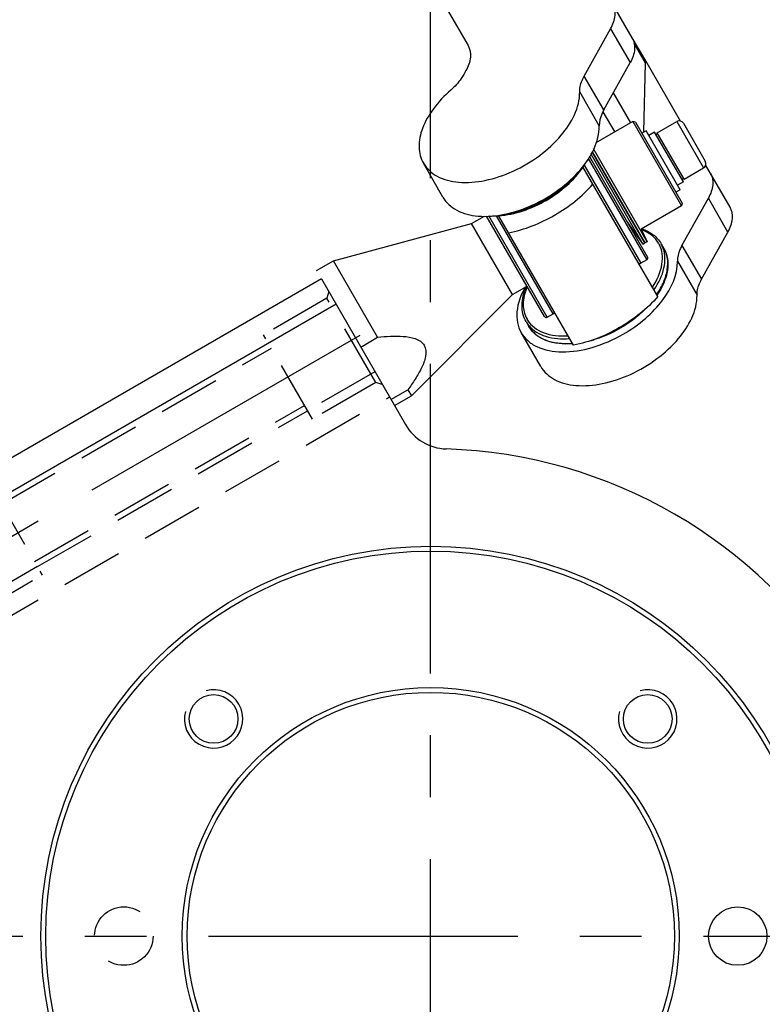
# Model space of a CAD drawing. Header units: millimetres. Extents: x 0 to 7560, y 0 to 5346.
# Tile 37 of 242: x 1651 to 1727, y 1017 to 1118. Entities that reach past the tile are written whole.
import ezdxf

# ---------------------------------------------------------------- set-up
doc = ezdxf.new("R2010")
doc.units = ezdxf.units.MM
doc.linetypes.add('CENTER', pattern=[50.8, 31.75, -6.35, 6.35, -6.35])
doc.linetypes.add('HIDDEN', pattern=[9.525, 6.35, -3.175])
for name, color, linetype in [('DEFAULT_1', 7, 'CENTER'), ('DUMMY_BOLT_M3_8_SWPW_PBL1362', 7, 'Continuous'), ('M2002301_PBL1376', 7, 'Continuous'), ('M2002401_PBL1451', 7, 'Continuous'), ('M2002501_PBL1363', 7, 'Continuous'), ('M2003001_PBL3', 7, 'Continuous'), ('M2302101_PBL1330', 7, 'Continuous'), ('M2302301_PBL1365', 7, 'Continuous'), ('M2302701_PBL1328', 7, 'Continuous'), ('MISUMI_BD-13_PBL1378', 7, 'Continuous'), ('MISUMI_BD-13_PBL1427', 7, 'Continuous'), ('NSK_F687ZZ1_PBL1364', 7, 'Continuous'), ('NSK_F687ZZ1_PBL1380', 7, 'Continuous'), ('NSK_F687ZZ1_PBL1383', 7, 'Continuous'), ('NSK_F687ZZ1_PBL1667', 7, 'Continuous'), ('RIGHT_VIEW_VBL2', 7, 'Continuous')]:
    doc.layers.add(name, color=color, linetype=linetype)

# ---------------------------------------------------------------- blocks, each defined once
blk = doc.blocks.new('M2003001_PBL3', base_point=(581.65, 254.86))
at = {"layer": 'M2003001_PBL3', "color": 7}
for p, q in [((514.22, 238.04), (529.17, 246.67)), ((516.82, 239.54), (540.82, 197.97)), ((514.22, 238.04), (538.22, 196.47))]:
    blk.add_line(p, q, dxfattribs=at)
at = {"layer": 'M2003001_PBL3', "color": 2, "linetype": 'HIDDEN'}
for p, q in [((550.34, 203.47), (526.34, 245.04)), ((524.86, 243.61), (516.2, 238.61)), ((523.75, 243.54), (527.75, 236.61)), ((525.05, 244.29), (524.86, 243.61)), ((524.86, 243.61), (528.61, 237.11)), ((515.52, 238.79), (516.2, 238.61)), ((516.2, 238.61), (519.95, 232.11)), ((528.61, 237.11), (519.95, 232.11)), ((543.75, 208.9), (527.75, 236.61)), ((543.23, 208.6), (527.23, 236.31)), ((537.34, 205.2), (521.34, 232.91)), ((535.95, 204.4), (544.61, 209.4)), ((548.36, 202.91), (544.61, 209.4)), ((543.75, 208.9), (547.75, 201.97))]:
    blk.add_line(p, q, dxfattribs=at)
at = {"layer": 'M2003001_PBL3', "color": 7}
for centre, radius in [((581.65, 249.26), 40), ((581.65, 249.26), 39.5), ((581.65, 280.76), 3), ((581.65, 249.26), 25.5), ((581.65, 249.26), 25), ((559.37, 271.53), 2.5), ((559.37, 226.98), 2.5)]:
    blk.add_circle(centre, radius, dxfattribs=at)
at = {"layer": 'M2003001_PBL3', "color": 2, "linetype": 'HIDDEN'}
blk.add_circle((581.65, 217.76), 3, dxfattribs=at)
at = {"layer": 'M2003001_PBL3', "color": 7}
for centre, radius, start, end in [((581.65, 249.26), 50, 121.8214, 178.1786), ((526.67, 251), 5, 300, 358.1786)]:
    blk.add_arc(centre, radius, start, end, dxfattribs=at)
at = {"layer": 'M2003001_PBL3', "color": 134}
for centre in [(559.37, 271.53), (559.37, 226.98)]:
    blk.add_arc(centre, 3, 255, 195, dxfattribs=at)
blk = doc.blocks.new('RIGHT_VIEW_VBL2', base_point=(581.65, 254.86))
at = {"layer": 'M2003001_PBL3'}
blk.add_blockref('M2003001_PBL3', (581.65, 254.86), dxfattribs=at)

msp = doc.modelspace()

# ---------------------------------------------------------------- linework, layer by layer
at = {"color": 1, "linetype": 'CENTER'}
for p, q in [((1692.687, 542.752), (1692.687, 1504.855)), ((1212.687, 1023.804), (2122.687, 1023.804))]:
    msp.add_line(p, q, dxfattribs=at)
at = {"layer": 'DEFAULT_1', "color": 1}
msp.add_line((1685.405, 1085.417), (1642.97, 1060.917), dxfattribs=at)
at = {"layer": 'DUMMY_BOLT_M3_8_SWPW_PBL1362', "color": 7}
for p, q in [((1715.944, 1106.222), (1717.936, 1107.372)), ((1717.936, 1107.372), (1720.686, 1102.609)), ((1718.619, 1107.189), (1720.869, 1103.292)), ((1714.789, 1106.421), (1714.356, 1106.171)), ((1718.289, 1100.359), (1714.789, 1106.421)), ((1715.671, 1106.295), (1715.064, 1105.945)), ((1718.621, 1101.186), (1715.671, 1106.295)), ((1715.871, 1105.949), (1715.944, 1106.222)), ((1718.694, 1101.459), (1715.944, 1106.222)), ((1718.694, 1101.459), (1720.686, 1102.609)), ((1718.621, 1101.186), (1718.014, 1100.836)), ((1718.421, 1101.532), (1718.694, 1101.459)), ((1718.289, 1100.359), (1717.856, 1100.109))]:
    msp.add_line(p, q, dxfattribs=at)
for centre, start, end in [((1718.186, 1106.939), 30, 120), ((1720.436, 1103.042), 300, 30)]:
    msp.add_arc(centre, 0.5, start, end, dxfattribs=at)
at = {"layer": 'M2002301_PBL1376', "color": 7}
for p, q in [((1696.887, 1096.894), (1698.197, 1097.65)), ((1682.705, 1093.094), (1696.887, 1096.894)), ((1701.087, 1089.619), (1696.887, 1096.894)), ((1680.973, 1092.094), (1682.705, 1093.094)), ((1687.239, 1085.24), (1682.705, 1093.094)), ((1701.087, 1089.619), (1702.575, 1090.478)), ((1690.705, 1079.237), (1701.087, 1089.619)), ((1685.507, 1084.24), (1687.239, 1085.24)), ((1688.615, 1078.857), (1690.347, 1079.857)), ((1688.973, 1078.237), (1690.705, 1079.237)), ((1690.347, 1079.857), (1690.705, 1079.237))]:
    msp.add_line(p, q, dxfattribs=at)
msp.add_open_spline([(1687.239, 1085.24), (1687.681, 1085.287), (1688.557, 1085.361), (1689.862, 1085.356), (1691.081, 1085.202), (1692.199, 1084.515), (1692.235, 1083.203), (1691.759, 1082.07), (1691.111, 1080.938), (1690.608, 1080.216), (1690.347, 1079.857)], degree=3, knots=[0, 0, 0, 0, 0.1321698, 0.261999, 0.3867483, 0.500001, 0.613254, 0.7380016, 0.8678303, 1, 1, 1, 1], dxfattribs=at)
at = {"layer": 'M2002401_PBL1451', "color": 7}
for p, q in [((1716.002, 1089.422), (1708.319, 1102.728)), ((1707.341, 1084.422), (1699.66, 1097.727))]:
    msp.add_line(p, q, dxfattribs=at)
for points in [[(1700.68, 1095.959), (1702.337, 1096.281), (1705.535, 1097.551), (1708.234, 1099.685), (1709.341, 1100.959)], [(1716.002, 1089.422), (1714.894, 1088.148), (1712.196, 1086.014), (1708.998, 1084.744), (1707.341, 1084.422)]]:
    msp.add_open_spline(points, degree=3, dxfattribs=at)
at = {"layer": 'M2002501_PBL1363', "color": 7}
for p, q in [((1713.433, 1107.37), (1709.651, 1105.187)), ((1713.433, 1107.37), (1718.433, 1098.71)), ((1713.706, 1107.297), (1713.433, 1107.37)), ((1713.707, 1107.297), (1718.506, 1098.984)), ((1718.433, 1098.71), (1714.298, 1096.323)), ((1718.506, 1098.983), (1718.433, 1098.71))]:
    msp.add_line(p, q, dxfattribs=at)
at = {"layer": 'M2302101_PBL1330', "color": 7}
for p, q in [((1713.375, 1115.972), (1698.53, 1141.684)), ((1685.539, 1134.184), (1696.524, 1115.158)), ((1708.444, 1112.034), (1711.155, 1116.888)), ((1711.155, 1116.888), (1713.161, 1113.413)), ((1710.451, 1108.559), (1713.161, 1113.413)), ((1696.311, 1112.598), (1696.095, 1112.211)), ((1710.451, 1108.559), (1708.444, 1112.034)), ((1709.988, 1106.934), (1707.982, 1110.409)), ((1693.951, 1099.615), (1691.944, 1103.09))]:
    msp.add_line(p, q, dxfattribs=at)
for points, knots in [([(1711.155, 1116.888), (1711.391, 1117.311), (1711.724, 1118.162), (1711.569, 1119.1), (1711.368, 1119.447)], [0, 0, 0, 0, 0.5469944, 1, 1, 1, 1]), ([(1713.375, 1115.972), (1713.575, 1115.625), (1713.731, 1114.688), (1713.397, 1113.836), (1713.161, 1113.413)], [0, 0, 0, 0, 0.4530056, 1, 1, 1, 1]), ([(1696.524, 1115.158), (1696.725, 1114.81), (1696.881, 1113.873), (1696.547, 1113.021), (1696.311, 1112.598)], [0, 0, 0, 0, 0.4530056, 1, 1, 1, 1]), ([(1696.095, 1112.211), (1696.014, 1112.068), (1695.64, 1111.473), (1695.155, 1110.952), (1694.75, 1110.599)], [0, 0, 0, 0, 0.2344173, 1, 1, 1, 1]), ([(1707.982, 1110.409), (1707.979, 1110.539), (1708.017, 1111.107), (1708.231, 1111.652), (1708.444, 1112.034)], [0, 0, 0, 0, 0.2283127, 1, 1, 1, 1]), ([(1694.75, 1110.599), (1694.094, 1110.027), (1692.955, 1108.828), (1691.789, 1106.823), (1691.349, 1104.832), (1691.659, 1103.584), (1691.944, 1103.09)], [0, 0, 0, 0, 0.3039444, 0.5726116, 0.800828, 1, 1, 1, 1]), ([(1691.944, 1103.09), (1692.267, 1102.531), (1693.382, 1101.539), (1695.691, 1101.004), (1698.394, 1101.241), (1701.232, 1102.201), (1703.908, 1103.788), (1706.605, 1106.243), (1708.012, 1108.796), (1707.982, 1110.409)], [0, 0, 0, 0, 0.0922235, 0.2007271, 0.3301354, 0.4752226, 0.6256434, 0.7695978, 1, 1, 1, 1]), ([(1710.451, 1108.559), (1710.375, 1108.423), (1710.124, 1107.917), (1709.98, 1107.345), (1709.988, 1106.934)], [0, 0, 0, 0, 0.2747053, 1, 1, 1, 1]), ([(1693.951, 1099.615), (1694.273, 1099.056), (1695.388, 1098.064), (1697.698, 1097.529), (1700.4, 1097.766), (1703.239, 1098.726), (1705.914, 1100.313), (1708.611, 1102.768), (1710.019, 1105.321), (1709.988, 1106.934)], [0, 0, 0, 0, 0.0922235, 0.2007271, 0.3301354, 0.4752226, 0.6256434, 0.7695978, 1, 1, 1, 1])]:
    msp.add_open_spline(points, degree=3, knots=knots, dxfattribs=at)
at = {"layer": 'M2302301_PBL1365', "color": 7}
for p, q in [((1718.322, 1107.402), (1714.65, 1113.763)), ((1723.406, 1098.597), (1720.905, 1102.928)), ((1718.476, 1094.659), (1721.186, 1099.513)), ((1723.192, 1096.038), (1721.186, 1099.513)), ((1720.482, 1091.185), (1723.192, 1096.038)), ((1718.476, 1094.659), (1720.482, 1091.185)), ((1718.013, 1093.034), (1720.019, 1089.559)), ((1703.982, 1082.24), (1701.976, 1085.715))]:
    msp.add_line(p, q, dxfattribs=at)
for points, knots in [([(1721.4, 1102.072), (1721.6, 1101.725), (1721.756, 1100.788), (1721.422, 1099.936), (1721.186, 1099.513)], [0, 0, 0, 0, 0.4530056, 1, 1, 1, 1]), ([(1723.192, 1096.038), (1723.428, 1096.461), (1723.762, 1097.313), (1723.606, 1098.25), (1723.406, 1098.597)], [0, 0, 0, 0, 0.5469944, 1, 1, 1, 1]), ([(1718.476, 1094.659), (1718.4, 1094.524), (1718.149, 1094.017), (1718.005, 1093.445), (1718.013, 1093.034)], [0, 0, 0, 0, 0.2747053, 1, 1, 1, 1]), ([(1712.456, 1085.566), (1713.259, 1086.03), (1714.744, 1087.081), (1716.955, 1089.38), (1718.04, 1091.627), (1718.013, 1093.034)], [0, 0, 0, 0, 0.2893534, 0.561076, 1, 1, 1, 1]), ([(1720.019, 1089.559), (1720.017, 1089.689), (1720.055, 1090.257), (1720.269, 1090.802), (1720.482, 1091.185)], [0, 0, 0, 0, 0.2283127, 1, 1, 1, 1]), ([(1702.39, 1090.375), (1701.954, 1089.606), (1701.334, 1088.059), (1701.611, 1086.348), (1701.976, 1085.716)], [0, 0, 0, 0, 0.5476437, 1, 1, 1, 1]), ([(1703.982, 1082.241), (1704.305, 1081.681), (1705.42, 1080.689), (1707.729, 1080.155), (1710.431, 1080.391), (1713.27, 1081.352), (1715.945, 1082.938), (1718.643, 1085.393), (1720.05, 1087.947), (1720.019, 1089.559)], [0, 0, 0, 0, 0.0922235, 0.2007271, 0.3301354, 0.4752226, 0.6256434, 0.7695978, 1, 1, 1, 1]), ([(1701.976, 1085.716), (1702.153, 1085.409), (1702.629, 1084.835), (1704.002, 1083.968), (1706.347, 1083.583), (1709.41, 1084.097), (1711.454, 1084.987), (1712.456, 1085.566)], [0, 0, 0, 0, 0.0929816, 0.1919428, 0.4209948, 0.6962676, 1, 1, 1, 1])]:
    msp.add_open_spline(points, degree=3, knots=knots, dxfattribs=at)
at = {"layer": 'M2302701_PBL1328', "color": 7}
for p, q in [((1714.65, 1113.763), (1713.375, 1115.972)), ((1714.749, 1113.35), (1713.585, 1115.366)), ((1714.579, 1106.3), (1714.749, 1113.35)), ((1711.426, 1110.305), (1713.199, 1107.235)), ((1710.367, 1108.381), (1711.571, 1106.295))]:
    msp.add_line(p, q, dxfattribs=at)
msp.add_open_spline([(1714.749, 1113.35), (1714.753, 1113.491), (1714.721, 1113.64), (1714.65, 1113.763)], degree=3, dxfattribs=at)
at = {"layer": 'MISUMI_BD-13_PBL1378', "color": 7}
for p, q in [((1709.276, 1104.271), (1714.662, 1094.942)), ((1709.229, 1103.353), (1709.014, 1103.817)), ((1709.141, 1104.006), (1714.458, 1094.798)), ((1712.851, 1097.078), (1714.364, 1094.931)), ((1714.458, 1094.798), (1714.662, 1094.942))]:
    msp.add_line(p, q, dxfattribs=at)
at = {"layer": 'MISUMI_BD-13_PBL1427', "color": 7}
for p, q in [((1714.662, 1094.942), (1709.276, 1104.271)), ((1714.889, 1095.047), (1709.395, 1104.563)), ((1714.299, 1096.321), (1714.889, 1095.047)), ((1714.889, 1095.047), (1714.662, 1094.942))]:
    msp.add_line(p, q, dxfattribs=at)
at = {"layer": 'NSK_F687ZZ1_PBL1364', "color": 7}
for p, q in [((1716.337, 1094.841), (1716.618, 1094.354)), ((1702.521, 1090.449), (1702.529, 1090.465)), ((1702.59, 1090.451), (1702.598, 1090.467)), ((1702.481, 1086.841), (1702.762, 1086.354))]:
    msp.add_line(p, q, dxfattribs=at)
for centre, radius, start, end in [((1712.826, 1092.147), 4.39, 68.82077, 70.50612), ((1713.703, 1093.506), 2.749, 27.78206, 29.99859), ((1713.841, 1093.403), 2.88, 19.21224, 29.94049), ((1708.232, 1088.028), 6.131, 156.88468, 157.44486), ((1706.65, 1096.209), 11.417, 313.15359, 314.81624), ((1704.955, 1088.455), 2.75, 210.00141, 212.23712), ((1704.974, 1088.284), 2.88, 210.05951, 220.78776), ((1705.406, 1097.77), 13.337, 295.3269, 300.00977), ((1705.41, 1097.772), 13.337, 299.99025, 304.67352), ((1706.139, 1095.917), 11.42, 285.0903, 286.94231)]:
    msp.add_arc(centre, radius, start, end, dxfattribs=at)
for points, knots in [([(1714.338, 1096.368), (1714.759, 1096.23), (1715.542, 1095.848), (1716.132, 1095.196), (1716.337, 1094.841)], [0, 0, 0, 0, 0.5196444, 1, 1, 1, 1]), ([(1716.084, 1094.88), (1715.997, 1095.03), (1715.574, 1095.626), (1714.927, 1096.04), (1714.411, 1096.24)], [0, 0, 0, 0, 0.2390103, 1, 1, 1, 1]), ([(1715.451, 1090.395), (1715.918, 1091.104), (1716.611, 1092.528), (1716.455, 1094.18), (1716.135, 1094.787)], [0, 0, 0, 0, 0.5529342, 1, 1, 1, 1]), ([(1715.616, 1090.134), (1716.075, 1090.807), (1716.765, 1092.153), (1716.78, 1093.723), (1716.561, 1094.351)], [0, 0, 0, 0, 0.5502088, 1, 1, 1, 1]), ([(1715.897, 1089.648), (1716.172, 1090.051), (1716.629, 1090.859), (1717.019, 1092.122), (1717.045, 1093.32), (1716.797, 1094.044), (1716.618, 1094.354)], [0, 0, 0, 0, 0.2924241, 0.5530584, 0.7853167, 1, 1, 1, 1]), ([(1716.618, 1094.354), (1716.803, 1094.035), (1717.059, 1093.293), (1717.032, 1091.589), (1716.444, 1090.348), (1715.931, 1089.588)], [0, 0, 0, 0, 0.2197674, 0.4544372, 1, 1, 1, 1]), ([(1702.481, 1086.841), (1702.192, 1087.34), (1701.909, 1088.618), (1702.254, 1089.844), (1702.521, 1090.449)], [0, 0, 0, 0, 0.465879, 1, 1, 1, 1]), ([(1702.57, 1090.379), (1702.337, 1089.819), (1702.044, 1088.694), (1702.312, 1087.533), (1702.574, 1087.08)], [0, 0, 0, 0, 0.5368692, 1, 1, 1, 1]), ([(1702.629, 1086.988), (1702.995, 1086.408), (1704.345, 1085.448), (1705.923, 1085.335), (1706.769, 1085.386)], [0, 0, 0, 0, 0.4471072, 1, 1, 1, 1]), ([(1714.458, 1087.88), (1714.109, 1087.552), (1712.621, 1086.319), (1710.856, 1085.416), (1709.467, 1084.993)], [0, 0, 0, 0, 0.2480349, 1, 1, 1, 1]), ([(1707.232, 1084.566), (1706.317, 1084.502), (1704.949, 1084.614), (1703.46, 1085.442), (1702.946, 1086.035), (1702.762, 1086.354)], [0, 0, 0, 0, 0.5455514, 0.7802242, 1, 1, 1, 1]), ([(1702.762, 1086.354), (1702.94, 1086.044), (1703.444, 1085.468), (1704.494, 1084.891), (1705.783, 1084.597), (1706.712, 1084.589), (1707.198, 1084.626)], [0, 0, 0, 0, 0.2146833, 0.4469416, 0.7075759, 1, 1, 1, 1]), ([(1702.793, 1086.402), (1703.227, 1085.898), (1704.594, 1085.126), (1706.105, 1085.051), (1706.917, 1085.112)], [0, 0, 0, 0, 0.4497912, 1, 1, 1, 1])]:
    msp.add_open_spline(points, degree=3, knots=knots, dxfattribs=at)
at = {"layer": 'NSK_F687ZZ1_PBL1380', "color": 7}
for p, q in [((1708.861, 1103.59), (1714.867, 1093.187)), ((1708.985, 1103.774), (1714.94, 1093.46)), ((1708.454, 1102.895), (1714.261, 1092.837)), ((1714.867, 1093.187), (1714.261, 1092.837))]:
    msp.add_line(p, q, dxfattribs=at)
for centre, start, end in [((1714.767, 1093.36), 300, 30), ((1714.161, 1093.01), 210, 300)]:
    msp.add_arc(centre, 0.2, start, end, dxfattribs=at)
at = {"layer": 'NSK_F687ZZ1_PBL1383', "color": 7}
for p, q in [((1704.375, 1087.36), (1698.423, 1097.668)), ((1704.648, 1087.287), (1698.644, 1097.686)), ((1705.254, 1087.637), (1699.448, 1097.694)), ((1704.648, 1087.287), (1705.254, 1087.637))]:
    msp.add_line(p, q, dxfattribs=at)
for centre, start, end in [((1704.548, 1087.46), 210, 300), ((1705.154, 1087.81), 300, 30)]:
    msp.add_arc(centre, 0.2, start, end, dxfattribs=at)
at = {"layer": 'NSK_F687ZZ1_PBL1667', "color": 7}
for centre, radius, start, end in [((1701.681, 1107.232), 8.047, 325.93903, 330.29659), ((1699.078, 1105.729), 8.048, 269.69722, 274.06782)]:
    msp.add_arc(centre, radius, start, end, dxfattribs=at)
for points, knots in [([(1699.649, 1097.702), (1701.357, 1097.822), (1704.693, 1099.009), (1707.39, 1101.306), (1708.348, 1102.724)], [0, 0, 0, 0, 0.5000098, 1, 1, 1, 1]), ([(1707.922, 1102.253), (1706.998, 1101.089), (1704.638, 1099.162), (1701.795, 1098.069), (1700.324, 1097.843)], [0, 0, 0, 0, 0.4996429, 1, 1, 1, 1])]:
    msp.add_open_spline(points, degree=3, knots=knots, dxfattribs=at)

# ---------------------------------------------------------------- block references
at = {"layer": 'RIGHT_VIEW_VBL2', "rotation": 270}
msp.add_blockref('RIGHT_VIEW_VBL2', (1698.295, 1023.804), dxfattribs=at)

doc.saveas('drawing.dxf')
